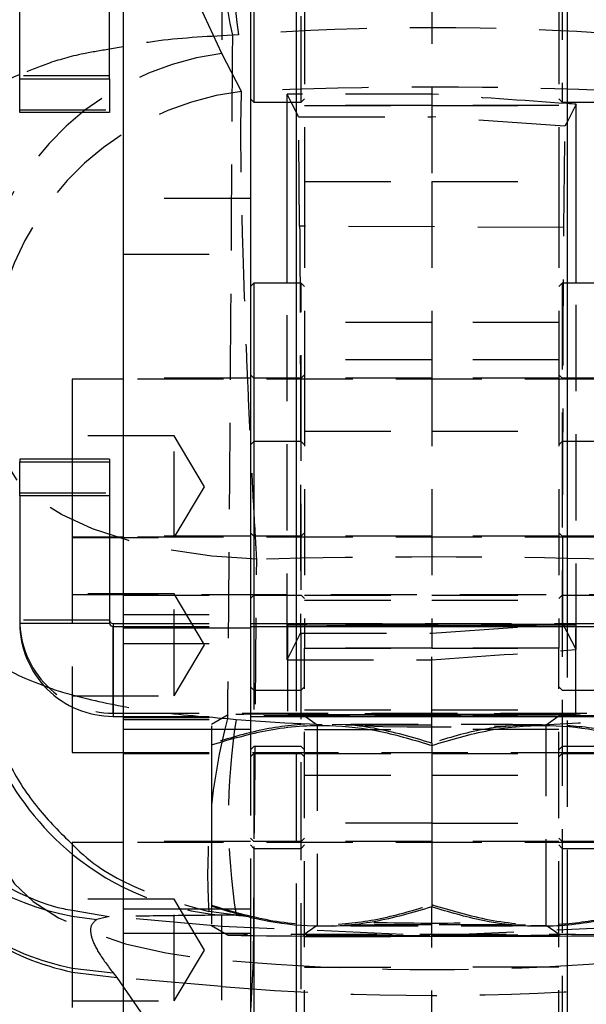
# Model space of a CAD drawing. Extents: x 74 to 804, y 24 to 525.
# Tile 17 of 22: x 423 to 440, y 469 to 498. Entities that reach past the tile are written whole.
import ezdxf

# ---------------------------------------------------------------- set-up
doc = ezdxf.new("R2010")
doc.units = 0
doc.header["$LTSCALE"] = 2
doc.linetypes.add('HIDDEN', pattern=[1.905, 1.27, -0.635])
doc.layers.get('0').update_dxf_attribs({"linetype": 'CONTINUOUS'})

msp = doc.modelspace()

# ---------------------------------------------------------------- linework, layer by layer
at = {"color": 7, "linetype": 'HIDDEN'}
for p, q in [((431.217964, 509.813976), (431.217964, 492.975183)), ((438.717964, 509.813976), (438.717964, 492.975183)), ((431.117964, 495.313976), (431.117964, 507.313978)), ((438.817964, 507.313978), (438.817964, 495.363534)), ((428.777649, 503.501911), (428.777649, 496.751007)), ((428.777649, 496.751007), (425.776092, 503.261495)), ((434.967964, 503.386747), (434.967964, 492.975183)), ((429.265026, 497.305527), (429.087696, 497.287393)), ((429.360013, 495.633453), (428.777649, 496.751007)), ((425.467964, 496.096525), (422.817964, 496.096525)), ((430.706411, 495.313976), (430.706411, 495.551903)), ((430.825444, 495.313976), (430.706411, 495.551903)), ((430.967963, 495.313976), (431.117964, 495.313976)), ((431.117964, 495.313976), (431.217964, 495.413978)), ((438.717964, 495.413978), (438.817964, 495.313976)), ((438.817964, 495.363534), (438.817964, 495.313976)), ((438.817964, 495.313976), (438.967964, 495.313976)), ((422.817964, 495.092027), (425.467964, 495.092027)), ((431.040273, 494.884573), (430.967963, 495.029107)), ((434.967964, 495.214887), (431.217964, 495.214887)), ((431.217964, 495.214295), (434.967964, 495.214295)), ((438.717964, 495.214887), (434.967964, 495.214887)), ((434.967964, 495.214295), (438.717964, 495.214295)), ((431.040273, 494.884573), (434.967964, 494.884573)), ((431.072326, 491.656438), (431.040273, 494.884573)), ((438.892874, 494.60455), (434.967964, 494.884573)), ((438.967964, 494.74939), (438.892874, 494.60455)), ((438.863195, 491.615471), (438.892874, 494.60455)), ((431.217964, 492.975183), (434.967964, 492.975183)), ((431.217964, 492.975183), (431.217964, 487.71419)), ((434.967964, 492.975183), (434.967964, 487.71419)), ((434.967964, 492.975183), (438.717964, 492.975183)), ((438.717964, 492.975183), (438.717964, 487.71419)), ((429.617963, 492.476314), (425.867963, 492.476314)), ((438.863195, 491.615471), (431.072326, 491.656438)), ((425.867963, 490.838271), (429.617963, 490.838271)), ((430.706411, 478.87696), (430.706411, 489.976313)), ((431.117964, 489.976313), (430.967963, 489.976313)), ((431.117964, 485.31419), (431.117964, 489.976313)), ((431.217964, 489.876315), (431.117964, 489.976313)), ((438.817964, 489.976313), (438.717964, 489.876315)), ((438.817964, 489.976313), (438.817964, 485.31419)), ((438.967964, 489.976313), (438.817964, 489.976313)), ((439.229527, 479.174949), (439.229527, 489.976313)), ((434.967964, 488.814887), (431.217964, 488.814887)), ((438.717964, 488.814887), (434.967964, 488.814887)), ((431.217964, 487.71419), (431.217964, 479.214191)), ((434.967964, 487.71419), (431.217964, 487.71419)), ((434.967964, 487.71419), (434.967964, 479.214191)), ((438.717964, 487.71419), (434.967964, 487.71419)), ((438.717964, 487.71419), (438.717964, 479.214191)), ((429.617963, 487.176314), (425.867963, 487.176314)), ((444.067964, 487.151314), (425.867963, 487.151314)), ((429.717964, 487.176314), (429.617963, 487.276316)), ((431.117964, 487.176314), (429.717964, 487.176314)), ((431.217964, 487.276316), (431.117964, 487.176314)), ((434.967964, 487.176314), (431.217964, 487.176314)), ((438.717964, 487.176314), (434.967964, 487.176314)), ((438.817964, 487.176314), (438.717964, 487.276316)), ((440.217964, 487.176314), (438.817964, 487.176314)), ((427.367964, 485.476315), (424.367964, 485.476315)), ((427.367964, 482.476316), (427.367964, 485.476315)), ((428.269255, 483.976316), (427.367964, 485.476315)), ((431.217964, 485.614888), (434.967964, 485.614888)), ((434.967964, 485.614888), (438.717964, 485.614888)), ((431.117964, 485.31419), (430.967963, 485.31419)), ((431.117964, 473.314192), (431.117964, 485.31419)), ((431.217964, 485.214192), (431.117964, 485.31419)), ((438.817964, 485.31419), (438.717964, 485.214192)), ((438.817964, 485.31419), (438.817964, 473.363746)), ((438.967964, 485.31419), (438.817964, 485.31419)), ((424.367964, 484.792132), (424.367964, 482.489191)), ((427.367964, 482.476316), (428.269255, 483.976316)), ((422.817964, 483.796652), (425.467964, 483.796652)), ((429.617963, 482.514191), (425.867963, 482.514191)), ((429.717964, 482.514191), (429.617963, 482.614193)), ((431.117964, 482.514191), (429.717964, 482.514191)), ((431.217964, 482.614193), (431.117964, 482.514191)), ((434.967964, 482.514191), (431.217964, 482.514191)), ((438.717964, 482.514191), (434.967964, 482.514191)), ((438.817964, 482.514191), (438.717964, 482.614193)), ((440.217964, 482.514191), (438.817964, 482.514191)), ((424.367964, 482.489191), (424.367964, 477.617051)), ((425.467964, 482.489191), (424.367964, 482.489191)), ((424.367964, 482.476316), (427.367964, 482.476316)), ((444.067964, 482.489191), (425.867963, 482.489191)), ((427.367964, 480.814192), (424.367964, 480.814192)), ((424.367964, 480.801314), (444.067964, 480.801314)), ((425.867963, 480.776314), (429.617963, 480.776314)), ((427.367964, 477.81419), (427.367964, 480.814192)), ((428.269255, 479.314193), (427.367964, 480.814192)), ((429.617963, 480.676316), (429.717964, 480.776314)), ((429.717964, 480.776314), (431.117964, 480.776314)), ((431.117964, 480.776314), (431.217964, 480.676316)), ((431.217964, 480.776314), (434.967964, 480.776314)), ((434.967964, 480.776314), (438.717964, 480.776314)), ((438.717964, 480.676316), (438.817964, 480.776314)), ((438.817964, 480.776314), (440.217964, 480.776314)), ((431.217964, 480.630919), (434.967964, 480.630919)), ((434.967964, 480.630919), (438.717964, 480.630919)), ((425.867963, 480.209827), (429.617963, 480.209827)), ((425.467964, 480.04669), (422.817964, 480.04669)), ((425.567964, 477.296717), (425.567964, 479.946692)), ((425.867963, 479.946692), (429.617963, 479.946692)), ((429.717964, 479.946692), (429.717964, 473.363746)), ((430.717963, 479.901601), (430.717963, 477.251627)), ((430.967963, 479.946692), (438.967964, 479.946692)), ((430.967963, 479.895122), (430.967963, 470.731527)), ((434.967964, 479.659446), (438.837968, 479.931179)), ((439.229527, 479.174949), (438.837968, 479.931179)), ((438.967964, 470.731527), (438.967964, 479.895122)), ((439.217964, 477.251627), (439.217964, 479.901601)), ((425.867963, 479.856506), (429.617963, 479.856506)), ((425.867963, 479.840726), (429.617963, 479.840726)), ((430.706411, 478.87696), (431.097198, 479.659028)), ((425.867963, 479.352519), (429.617963, 479.352519)), ((427.367964, 477.81419), (428.269255, 479.314193)), ((431.217964, 479.214888), (434.967964, 479.214888)), ((431.217964, 479.214191), (434.967964, 479.214191)), ((431.217964, 443.727885), (431.217964, 479.214191)), ((434.967964, 479.214191), (431.217964, 479.214191)), ((431.217964, 479.214147), (434.967964, 479.214147)), ((434.967964, 479.214888), (438.717964, 479.214888)), ((438.717964, 479.214191), (434.967964, 479.214191)), ((434.967964, 476.416245), (434.967964, 479.214191)), ((438.717964, 479.214191), (434.967964, 479.214191)), ((434.967964, 479.214147), (438.717964, 479.214147)), ((438.717964, 443.727886), (438.717964, 479.214191)), ((429.617963, 478.076316), (429.717964, 477.976315)), ((429.717964, 477.976315), (431.117964, 477.976315)), ((431.117964, 477.976315), (431.217964, 478.076316)), ((438.717964, 478.076316), (438.817964, 477.976315)), ((438.817964, 477.976315), (440.217964, 477.976315)), ((424.367964, 477.81419), (427.367964, 477.81419)), ((424.367964, 477.617051), (424.367964, 477.482162)), ((425.567964, 477.296717), (425.567964, 477.206536)), ((425.567964, 477.296717), (444.367964, 477.296717)), ((431.217964, 477.401864), (434.967964, 477.401864)), ((434.967964, 477.401864), (438.717964, 477.401864)), ((425.867963, 477.206536), (429.617963, 477.206536)), ((425.867963, 477.176148), (429.617963, 477.176148)), ((425.867963, 477.114361), (429.617963, 477.114361)), ((428.968147, 477.251839), (428.467964, 476.963069)), ((428.94393, 477.141552), (429.198139, 477.111023)), ((431.177473, 477.251515), (431.593034, 476.960547)), ((438.342894, 476.960547), (438.758454, 477.251515)), ((429.617963, 476.827197), (429.617963, 471.533544)), ((431.217964, 476.814192), (434.967964, 476.814192)), ((431.592964, 476.960644), (431.592964, 471.042674)), ((438.717964, 476.814192), (434.967964, 476.814192)), ((438.342964, 471.042674), (438.342964, 476.960644)), ((434.967964, 476.416245), (434.967964, 476.34856)), ((425.867963, 476.139192), (444.067964, 476.139192)), ((429.717964, 476.314191), (429.617963, 476.214193)), ((431.117964, 476.314191), (429.717964, 476.314191)), ((431.217964, 476.214193), (431.117964, 476.314191)), ((438.817964, 476.314191), (438.717964, 476.214193)), ((440.217964, 476.314191), (438.817964, 476.314191)), ((425.867963, 476.114191), (429.617963, 476.114191)), ((429.617963, 476.014193), (429.717964, 476.114191)), ((429.717964, 476.114191), (431.117964, 476.114191)), ((431.117964, 476.114191), (431.217964, 476.014193)), ((431.217964, 476.114191), (434.967964, 476.114191)), ((434.967964, 476.114191), (438.717964, 476.114191)), ((438.717964, 476.014193), (438.817964, 476.114191)), ((438.817964, 476.114191), (440.217964, 476.114191)), ((431.217964, 475.476313), (434.967964, 475.476313)), ((434.967964, 475.476313), (438.717964, 475.476313)), ((434.967964, 474.059355), (431.217964, 474.059355)), ((434.967964, 474.059355), (438.717964, 474.059355)), ((429.617963, 473.514192), (425.867963, 473.514192)), ((429.717964, 473.514192), (429.617963, 473.614194)), ((431.117964, 473.514192), (429.717964, 473.514192)), ((431.217964, 473.614194), (431.117964, 473.514192)), ((434.967964, 473.514192), (431.217964, 473.514192)), ((438.717964, 473.514192), (434.967964, 473.514192)), ((438.817964, 473.514192), (438.717964, 473.614194)), ((440.217964, 473.514192), (438.817964, 473.514192)), ((444.067964, 473.489191), (425.867963, 473.489191)), ((429.617963, 473.41419), (429.717964, 473.314192)), ((429.717964, 473.363746), (429.717964, 473.314192)), ((429.717964, 473.314192), (429.717964, 470.803004)), ((429.717964, 473.314192), (431.117964, 473.314192)), ((431.117964, 473.314192), (431.217964, 473.41419)), ((431.117964, 465.347458), (431.117964, 473.314192)), ((438.717964, 473.41419), (438.817964, 473.314192)), ((438.817964, 473.363746), (438.817964, 464.363748)), ((438.817964, 473.363746), (438.817964, 473.314192)), ((438.817964, 473.314192), (440.217964, 473.314192)), ((427.367964, 471.814193), (424.367964, 471.814193)), ((427.367964, 468.814191), (427.367964, 471.814193)), ((428.269255, 470.314194), (427.367964, 471.814193)), ((424.367964, 471.49184), (425.449019, 471.30264)), ((428.467964, 471.533544), (429.617963, 471.533544)), ((429.617963, 471.533544), (429.617963, 470.814191)), ((434.967964, 443.718124), (434.967964, 471.587073)), ((424.367964, 471.317146), (425.087354, 471.217614)), ((425.455031, 471.302111), (425.087354, 471.217614)), ((425.449019, 471.30264), (425.455031, 471.302111)), ((428.777649, 471.011419), (425.455031, 471.302111)), ((429.198139, 471.344903), (428.394638, 471.451234)), ((429.198139, 471.344903), (428.777649, 471.344095)), ((428.777649, 471.011419), (428.777649, 471.344095)), ((434.124421, 470.777974), (428.777649, 471.011419)), ((428.777649, 469.240055), (428.777649, 471.011419)), ((431.593034, 471.042771), (431.177473, 470.751803)), ((441.197865, 471.011419), (435.853638, 470.778085)), ((438.758454, 470.751803), (438.342894, 471.042771)), ((428.859524, 470.814191), (429.617963, 470.814191)), ((429.617963, 470.814191), (429.617963, 470.739443)), ((431.217964, 470.714193), (434.967964, 470.714193)), ((438.717964, 470.714193), (434.967964, 470.714193)), ((427.367964, 468.814191), (428.269255, 470.314194)), ((424.367964, 469.784491), (425.57369, 469.639935)), ((431.217964, 469.814193), (434.967964, 469.814193)), ((438.717964, 469.814193), (434.967964, 469.814193)), ((424.367964, 469.667099), (425.682283, 469.502822)), ((425.57369, 469.639935), (425.682283, 469.502822)), ((428.777649, 469.240055), (425.682283, 469.502822)), ((425.682283, 469.502822), (428.777649, 465.031248)), ((428.777649, 465.031248), (428.777649, 469.240055)), ((424.367964, 468.814191), (427.367964, 468.814191))]:
    msp.add_line(p, q, dxfattribs=at)
at = {"color": 7, "linetype": 'CONTINUOUS'}
for p, q in [((422.817964, 496.006344), (422.817964, 499.756303)), ((425.467964, 496.006344), (425.467964, 499.756303)), ((425.867963, 499.813471), (425.867963, 479.813673)), ((429.617963, 499.813471), (429.617963, 479.813673)), ((429.717964, 499.856304), (429.717964, 495.363534)), ((430.967963, 499.856304), (430.967963, 479.895122)), ((438.967964, 479.895122), (438.967964, 499.856304)), ((422.817964, 496.006344), (425.467964, 496.006344)), ((422.817964, 495.010864), (422.817964, 496.006344)), ((425.467964, 496.006344), (425.467964, 495.010864)), ((429.617963, 495.413978), (429.717964, 495.313976)), ((429.717964, 495.363534), (429.717964, 495.313976)), ((429.717964, 495.313976), (430.967963, 495.313976)), ((430.706411, 489.976313), (430.706411, 495.313976)), ((430.967963, 495.029107), (430.825444, 495.313976)), ((438.967964, 495.313976), (440.217964, 495.313976)), ((425.467964, 495.010864), (422.817964, 495.010864)), ((439.229527, 495.253913), (438.967964, 494.74939)), ((439.229527, 489.976313), (439.229527, 495.253913)), ((429.717964, 489.976313), (429.617963, 489.876315)), ((430.967963, 489.976313), (429.717964, 489.976313)), ((429.717964, 489.976313), (429.717964, 485.31419)), ((440.217964, 489.976313), (438.967964, 489.976313)), ((425.867963, 487.151314), (424.367964, 487.151314)), ((424.367964, 487.151314), (424.367964, 484.792132)), ((429.717964, 485.31419), (429.617963, 485.214192)), ((430.967963, 485.31419), (429.717964, 485.31419)), ((429.717964, 485.31419), (429.717964, 479.946692)), ((440.217964, 485.31419), (438.967964, 485.31419)), ((425.467964, 484.792132), (422.817964, 484.792132)), ((422.817964, 484.792132), (422.817964, 484.710969)), ((422.817964, 483.706467), (422.817964, 484.710969)), ((422.817964, 484.710969), (425.467964, 484.710969)), ((425.467964, 484.792132), (425.467964, 484.710969)), ((425.467964, 484.710969), (425.467964, 483.706467)), ((425.467964, 483.706467), (422.817964, 483.706467)), ((422.817964, 483.706467), (422.817964, 479.956508)), ((425.467964, 483.706467), (425.467964, 479.956508)), ((425.867963, 482.489191), (425.467964, 482.489191)), ((422.817964, 479.956508), (425.467964, 479.956508)), ((425.567964, 479.946692), (425.567964, 479.856506)), ((425.567964, 479.946692), (425.867963, 479.946692)), ((429.617963, 479.946692), (430.967963, 479.946692)), ((438.967964, 479.946692), (440.317964, 479.946692)), ((425.567964, 479.856506), (425.567964, 477.206536)), ((425.567964, 479.856506), (425.867963, 479.856506)), ((425.867963, 479.813673), (429.617963, 479.813673)), ((425.867963, 479.813673), (425.867963, 476.827197)), ((429.617963, 479.856506), (440.317964, 479.856506)), ((429.617963, 479.813673), (429.617963, 476.827197)), ((424.367964, 477.482162), (424.367964, 476.139192)), ((425.567964, 477.206536), (425.867963, 477.206536)), ((429.617963, 477.206536), (440.317964, 477.206536)), ((425.867963, 476.827197), (429.617963, 476.827197)), ((425.867963, 476.827197), (425.867963, 471.533544)), ((424.367964, 476.139192), (425.867963, 476.139192)), ((428.467964, 476.365481), (428.467964, 471.603993)), ((434.967964, 476.34856), (434.967964, 471.587073)), ((425.867963, 473.489191), (424.367964, 473.489191)), ((424.367964, 473.489191), (424.367964, 468.617052)), ((425.867963, 471.533544), (425.867963, 470.814191)), ((428.467964, 471.040249), (428.968147, 470.751479)), ((425.867963, 470.814191), (428.859524, 470.814191)), ((425.867963, 470.814191), (425.867963, 463.452237)), ((429.617963, 470.739443), (429.617963, 463.452237)), ((429.717964, 470.803004), (429.717964, 465.347458)), ((430.967963, 470.731527), (430.967963, 449.051913)), ((438.967964, 449.051913), (438.967964, 470.731527))]:
    msp.add_line(p, q, dxfattribs=at)
at = {"color": 8, "linetype": 'CONTINUOUS'}
for p, q in [((425.867963, 496.945564), (425.467964, 496.876236)), ((425.867963, 471.533544), (428.467964, 471.533544))]:
    msp.add_line(p, q, dxfattribs=at)
at = {"color": 7, "linetype": 'HIDDEN', "flags": 128}
for points in [[(429.80829, 481.835827), (428.484786, 481.931366), (427.213375, 482.117463), (426.028661, 482.389051), (424.962893, 482.738744), (424.045081, 483.15702), (423.300205, 483.632494), (422.748544, 484.15222), (422.40511, 484.702058)], [(429.711059, 469.949428), (429.759332, 475.842126), (429.80829, 481.835827)], [(434.967964, 477.22457), (436.138506, 477.225091), (437.264064, 477.22663), (438.301385, 477.22913), (439.210604, 477.232497), (439.956781, 477.236595), (440.511241, 477.241274), (440.852675, 477.246348), (440.967964, 477.251627), (440.852675, 477.256905), (440.511241, 477.261979), (439.956781, 477.266658), (439.210604, 477.270756), (438.301385, 477.27412), (437.264064, 477.276623), (436.138506, 477.278162), (434.967964, 477.27868), (433.797422, 477.278162), (432.671863, 477.276623), (431.634542, 477.27412), (430.725323, 477.270756), (429.979146, 477.266658), (429.424687, 477.261979), (429.083252, 477.256905), (428.967964, 477.251627), (429.083252, 477.246348), (429.424687, 477.241274), (429.979146, 477.236595), (430.725323, 477.232497), (431.634542, 477.22913), (432.671863, 477.22663), (433.797422, 477.225091), (434.967964, 477.22457)], [(434.967964, 477.270789), (435.948081, 477.270272), (436.87536, 477.268752), (437.699811, 477.266308), (438.376987, 477.263071), (438.870382, 477.259215), (439.153397, 477.254953), (439.210773, 477.250513), (439.039419, 477.246128), (438.648572, 477.242045), (438.059302, 477.238476), (437.303377, 477.235615), (436.421549, 477.233619), (435.461359, 477.23259), (434.474569, 477.23259), (433.514378, 477.233619), (432.632551, 477.235615), (431.876626, 477.238476), (431.287356, 477.242045), (430.896508, 477.246128), (430.725154, 477.250513), (430.782531, 477.254953), (431.065545, 477.259215), (431.55894, 477.263071), (432.236116, 477.266308), (433.060567, 477.268752), (433.987846, 477.270272), (434.967964, 477.270789)], [(434.967964, 477.268718), (435.91064, 477.268182), (436.794084, 477.266606), (437.562787, 477.264084), (438.168447, 477.260783), (438.573009, 477.256909), (438.751053, 477.252699), (438.691392, 477.248423), (438.397773, 477.244347), (437.888647, 477.24073), (437.196004, 477.237798), (436.363365, 477.235734), (435.443048, 477.234669), (434.492879, 477.234669), (433.572562, 477.235734), (432.739923, 477.237798), (432.04728, 477.24073), (431.538154, 477.244347), (431.244536, 477.248423), (431.184874, 477.252699), (431.362918, 477.256909), (431.76748, 477.260783), (432.37314, 477.264084), (433.141843, 477.266606), (434.025287, 477.268182), (434.967964, 477.268718)], [(434.967964, 476.945426), (434.094449, 476.945944), (433.280464, 476.947464), (432.581478, 476.949882), (432.045128, 476.953033), (431.707964, 476.956707), (431.592964, 476.960644), (431.707964, 476.964582), (432.045128, 476.968255), (432.581478, 476.971407), (433.280464, 476.973824), (434.094449, 476.975344), (434.967964, 476.975862), (435.841478, 476.975344), (436.655464, 476.973824), (437.354449, 476.971407), (437.890799, 476.968255), (438.227963, 476.964582), (438.342964, 476.960644), (438.342894, 476.960547)], [(422.320515, 472.811896), (422.664514, 472.26318), (423.215916, 471.744522), (423.959764, 471.269991), (424.875888, 470.852453), (425.939442, 470.503233), (427.121586, 470.231798), (428.39026, 470.045514), (429.711059, 469.949428)], [(434.967964, 471.057892), (434.094449, 471.057374), (433.280464, 471.055854), (432.581478, 471.053436), (432.045128, 471.050285), (431.707964, 471.046612), (431.592964, 471.042674), (431.707964, 471.038736), (432.045128, 471.035063), (432.581478, 471.031912), (433.280464, 471.029494), (434.094449, 471.027974), (434.967964, 471.027456), (435.841478, 471.027974), (436.655464, 471.029494), (437.354449, 471.031912), (437.890799, 471.035063), (438.227963, 471.038736), (438.342964, 471.042674), (438.335404, 471.043691)], [(440.967781, 470.751479), (440.967964, 470.751692), (440.852675, 470.75697), (440.511241, 470.762044), (439.956781, 470.766723), (439.210604, 470.770825), (438.301385, 470.774189), (437.264064, 470.776688), (436.138506, 470.778227), (434.967964, 470.778748), (433.797422, 470.778227), (432.671863, 470.776688), (431.634542, 470.774189), (430.725323, 470.770825), (429.979146, 470.766723), (429.424687, 470.762044), (429.083252, 470.75697), (428.967964, 470.751692), (428.968147, 470.751479)], [(434.967964, 470.768783), (435.91064, 470.768247), (436.794084, 470.766671), (437.562787, 470.764153), (438.168447, 470.760852), (438.573009, 470.756974), (438.751053, 470.752765), (438.691392, 470.748488), (438.397773, 470.744416), (437.888647, 470.740799), (437.196004, 470.737863), (436.363365, 470.7358), (435.443048, 470.734734), (434.492879, 470.734734), (433.572562, 470.7358), (432.739923, 470.737863), (432.04728, 470.740799), (431.538154, 470.744416), (431.244536, 470.748488), (431.184874, 470.752765), (431.362918, 470.756974), (431.76748, 470.760852), (432.37314, 470.764153), (433.141843, 470.766671), (434.025287, 470.768247), (434.967964, 470.768783)]]:
    msp.add_lwpolyline(points, dxfattribs=at)
at = {"color": 7, "linetype": 'CONTINUOUS', "flags": 128}
msp.add_lwpolyline([(438.967964, 479.908075), (439.153397, 479.904927), (439.210773, 479.900483), (439.039419, 479.896102), (438.648572, 479.892015), (438.059302, 479.888447), (437.303377, 479.885589), (436.421549, 479.883593), (435.461359, 479.882564), (434.474569, 479.882564), (433.514378, 479.883593), (432.632551, 479.885589), (431.876626, 479.888447), (431.287356, 479.892015), (430.896508, 479.896102), (430.725154, 479.900483), (430.782531, 479.904927), (430.967963, 479.908075)], dxfattribs=at)
at = {"color": 7, "linetype": 'CONTINUOUS'}
for centre, radius, start, end in [((425.783734, 497.424534), 8.13961, 95.3009353, 178.0556958), ((425.567949, 479.956521), 2.749985, 180.0002733, 270.0003088), ((425.567962, 480.046689), 0.099998, 179.9998833, 270.001184), ((425.567968, 479.95651), 0.100004, 180.0011076, 269.9978252), ((433.475644, 807.735775), 337.014441, 269.23365805, 270.25370981), ((436.460283, 807.735775), 337.014441, 269.74629019, 270.76634195)]:
    msp.add_arc(centre, radius, start, end, dxfattribs=at)
at = {"color": 7, "linetype": 'HIDDEN'}
for centre, radius, start, end in [((426.612026, 495.630401), 8.358987, 97.3704982, 178.9638442), ((426.859362, 494.955956), 8.375885, 97.4309949, 177.6058261), ((448.791296, 501.483286), 20.145406, 175.6863477, 192.0215988), ((449.595365, 500.184996), 20.533242, 171.9385847, 188.0614153), ((429.859247, 488.446752), 8.374396, 97.4207849, 177.639522), ((430.362262, 487.332552), 8.361188, 96.8845565, 177.7004919), ((425.567949, 480.046703), 2.749985, 180.0002733, 270.0003088), ((434.260305, 72.503786), 407.417592, 89.90048073, 90.46301216), ((435.675623, 72.503786), 407.417592, 89.53698784, 90.09951927), ((446.458007, 472.579228), 18.098554, 165.399238, 183.5732796), ((447.441034, 474.227963), 18.469305, 171.0193976, 188.9806024), ((429.489381, 479.38494), 8.072283, 230.6211929, 264.9416758), ((429.420476, 471.789105), 7.444339, 181.2720628, 214.7898787), ((435.249469, 1.591001), 469.466975, 89.69747658, 90.03435613), ((434.987757, 542.402464), 73.425497, 265.14829901, 274.85170099)]:
    msp.add_arc(centre, radius, start, end, dxfattribs=at)
at = {"color": 8, "linetype": 'CONTINUOUS'}
for centre, radius, start, end in [((429.535212, 495.212258), 8.146348, 145.5450941, 179.3434474), ((425.854733, 479.329097), 8.148732, 178.3902689, 259.4872642), ((429.529071, 479.429263), 8.131725, 179.465418, 230.6031652), ((425.815165, 477.218731), 7.573791, 215.936613, 258.9841737), ((425.899667, 477.062639), 7.552491, 215.0438333, 258.2988068)]:
    msp.add_arc(centre, radius, start, end, dxfattribs=at)
at = {"color": 7, "linetype": 'HIDDEN'}
for centre, major_axis, ratio, start_param, end_param in [((434.987757, 435.380271), (71.253, 0), 0.871906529, 1.49095213, 1.651198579), ((434.987757, 455.579884), (71.253, 0), 0.563893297, 1.490200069, 1.649861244), ((434.987757, 494.931591), (71.253, 0), 0.008721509, 1.571074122, 1.630919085), ((434.987757, 494.930207), (71.252987, -4.983061), 0.008679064, 1.515514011, 1.57168109), ((434.987757, 455.579884), (71.253, 0), 0.369466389, 1.496847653, 1.643551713), ((434.987757, 479.499418), (71.252987, 4.983062), 0.00868973, 4.711503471, 4.771347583), ((434.987757, 479.498034), (71.253, 0), 0.008732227, 4.652266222, 4.712111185), ((434.987757, 541.795475), (71.253, 0), 0.910825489, 4.631044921, 4.793191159), ((434.987757, 541.795475), (71.253, 0), 0.992018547, 4.631044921, 4.634888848), ((434.987757, 541.795475), (71.253, 0), 0.992018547, 4.688186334, 4.732506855), ((434.987757, 545.352934), (0, 75.611128), 0.942361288, 3.067468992, 3.215585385)]:
    msp.add_ellipse(centre, major_axis=major_axis, ratio=ratio, start_param=start_param, end_param=end_param, dxfattribs=at)
at = {"color": 7, "linetype": 'CONTINUOUS'}
msp.add_ellipse((434.987757, 494.930207), major_axis=(71.252987, -4.983061), ratio=0.008679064, start_param=1.511836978, end_param=1.515514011, dxfattribs=at)
for points, knots in [([(424.878981, 505.693983), (424.426277, 505.631278), (423.520869, 505.505868), (422.225722, 505.035559), (421.026504, 504.367001), (419.95449, 503.506146), (419.045537, 502.475746), (418.31859, 501.309763), (417.801832, 500.036806), (417.536398, 498.845898), (417.472536, 498.041266), (417.468975, 497.691701), (417.4685, 497.645028)], [0, 0, 0, 0, 0.114058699, 0.228117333, 0.342175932, 0.456234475, 0.570295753, 0.684356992, 0.798421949, 0.912486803, 0.988315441, 1, 1, 1, 1]), ([(418.073459, 479.64536), (418.071878, 479.578006), (418.061408, 479.13209), (418.120315, 478.228458), (418.400259, 476.962826), (418.914545, 475.688936), (419.638161, 474.521945), (420.543491, 473.491763), (421.610464, 472.627185), (422.807738, 471.970506), (423.744328, 471.59322), (424.280524, 471.506054), (424.367964, 471.49184)], [0, 0, 0, 0, 0.018077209, 0.119680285, 0.242035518, 0.364390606, 0.486744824, 0.609098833, 0.73145245, 0.853805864, 0.976159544, 1, 1, 1, 1]), ([(428.467964, 476.365481), (429.032112, 476.531692), (430.172644, 476.867718), (431.862498, 476.987342), (433.477904, 476.801107), (434.468252, 476.500328), (434.967964, 476.34856)], [0, 0, 0, 0, 0.264602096, 0.534942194, 0.765340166, 1, 1, 1, 1]), ([(428.467964, 476.923298), (428.467964, 476.928205), (428.467964, 476.941897), (428.467964, 476.681111), (428.467964, 476.435532), (428.467964, 476.365481)], [0, 0, 0, 0, 0.285327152, 0.79613805, 1, 1, 1, 1]), ([(434.967964, 476.34856), (435.532112, 476.517708), (436.672643, 476.859672), (438.362499, 476.988095), (439.977904, 476.810271), (440.968252, 476.514647), (441.467964, 476.365481)], [0, 0, 0, 0, 0.2646021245, 0.5349420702, 0.7653400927, 1, 1, 1, 1]), ([(434.967964, 471.587073), (434.403815, 471.420862), (433.263283, 471.084836), (431.573429, 470.965212), (429.958024, 471.151447), (428.967676, 471.452226), (428.467964, 471.603993)], [0, 0, 0, 0, 0.264602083, 0.534942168, 0.765340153, 1, 1, 1, 1]), ([(428.467964, 471.603993), (428.467964, 471.536286), (428.467964, 471.303149), (428.467964, 471.055989), (428.467964, 471.0758), (428.467964, 471.082795)], [0, 0, 0, 0, 0.209336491, 0.720816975, 1, 1, 1, 1]), ([(441.467964, 471.603993), (440.903816, 471.434846), (439.763289, 471.092883), (438.073424, 470.964459), (436.458028, 471.142282), (435.467676, 471.437907), (434.967964, 471.587073)], [0, 0, 0, 0, 0.264602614, 0.534942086, 0.765340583, 1, 1, 1, 1])]:
    msp.add_open_spline(points, degree=3, knots=knots, dxfattribs=at)
at = {"color": 8, "linetype": 'CONTINUOUS'}
for points, knots in [([(422.817964, 499.013167), (422.746696, 498.907907), (422.332607, 498.296317), (421.875335, 496.988974), (421.671708, 495.766337), (421.65224, 495.133796), (421.652059, 495.127905)], [0, 0, 0, 0, 0.091610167, 0.532280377, 0.995644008, 1, 1, 1, 1]), ([(422.817964, 496.128541), (422.806247, 496.123989), (422.433355, 495.979144), (421.972643, 495.642893), (421.702753, 495.305151), (421.652527, 495.129541), (421.652059, 495.127905)], [0, 0, 0, 0, 0.015493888, 0.493087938, 0.995279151, 1, 1, 1, 1]), ([(421.562245, 479.493335), (421.562766, 479.491623), (421.620727, 479.30128), (421.897551, 478.930708), (422.621409, 478.457228), (423.299627, 478.200891), (423.575568, 478.096597)], [0, 0, 0, 0, 0.003481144, 0.386953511, 0.750575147, 1, 1, 1, 1]), ([(421.562245, 479.493335), (421.562359, 479.487387), (421.575054, 478.82635), (421.75698, 477.537295), (422.421093, 475.859413), (423.302103, 474.47901), (424.016591, 473.777255), (424.36734, 473.432757)], [0, 0, 0, 0, 0.0026424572, 0.2936745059, 0.5696506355, 0.7887371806, 1, 1, 1, 1])]:
    msp.add_open_spline(points, degree=3, knots=knots, dxfattribs=at)
at = {"color": 7, "linetype": 'HIDDEN'}
for points, knots in [([(429.087696, 497.287393), (428.290092, 497.246013), (427.130725, 497.185864), (426.16828, 497.002713), (425.867963, 496.945564)], [0, 0, 0, 0, 0.687964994, 1, 1, 1, 1]), ([(429.087696, 497.287393), (429.067163, 493.932112), (429.02607, 487.216783), (428.971323, 480.501552), (428.94393, 477.141552)], [0, 0, 0, 0, 0.499644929, 1, 1, 1, 1]), ([(425.467964, 496.876236), (425.204987, 496.83433), (424.503941, 496.722617), (423.617909, 496.459499), (423.080901, 496.237324), (422.817964, 496.128541)], [0, 0, 0, 0, 0.234524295, 0.625198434, 1, 1, 1, 1]), ([(429.80829, 481.835827), (429.796528, 482.034918), (429.753866, 482.757062), (429.683179, 484.071403), (429.60069, 485.768355), (429.526509, 487.467042), (429.459239, 489.193244), (429.403779, 490.85569), (429.363465, 492.39332), (429.341363, 493.712749), (429.337264, 494.833462), (429.35243, 495.366788), (429.360013, 495.633453)], [0, 0, 0, 0, 0.039752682, 0.144191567, 0.248630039, 0.351138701, 0.453647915, 0.569708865, 0.676652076, 0.783596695, 0.891797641, 1, 1, 1, 1]), ([(431.072326, 491.656438), (431.074556, 491.400805), (431.079016, 490.889539), (431.084885, 489.813413), (431.089911, 488.540762), (431.093944, 487.091142), (431.096835, 485.506026), (431.098552, 483.832944), (431.09898, 482.118564), (431.09836, 480.716927), (431.097475, 479.911477), (431.097198, 479.659028)], [0, 0, 0, 0, 0.1182590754, 0.2365185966, 0.3547786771, 0.4730383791, 0.591290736, 0.7095432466, 0.8277828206, 0.9460226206, 1, 1, 1, 1]), ([(438.837968, 479.931179), (438.837502, 480.492415), (438.83657, 481.614886), (438.836742, 483.33683), (438.838107, 485.024403), (438.840688, 486.638251), (438.844432, 488.126584), (438.849193, 489.454313), (438.854879, 490.573159), (438.859718, 491.251968), (438.862588, 491.552049), (438.863195, 491.615471)], [0, 0, 0, 0, 0.120943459, 0.241887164, 0.362830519, 0.483774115, 0.60472328, 0.725672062, 0.846628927, 0.967585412, 1, 1, 1, 1]), ([(431.097198, 479.659028), (431.627265, 479.659082), (432.917535, 479.659213), (434.207777, 479.659359), (434.967964, 479.659446)], [0, 0, 0, 0, 0.4108184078, 1, 1, 1, 1]), ([(423.575568, 478.096597), (423.616448, 478.07978), (423.957946, 477.939298), (424.958488, 477.674944), (426.684943, 477.324931), (428.169235, 477.20444), (428.94393, 477.141552)], [0, 0, 0, 0, 0.033574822, 0.280472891, 0.624457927, 1, 1, 1, 1]), ([(434.967964, 476.416245), (434.403815, 476.582456), (433.263283, 476.918482), (431.573429, 477.038106), (429.958024, 476.851871), (428.967676, 476.551092), (428.467964, 476.399325)], [0, 0, 0, 0, 0.264602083, 0.534942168, 0.765340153, 1, 1, 1, 1]), ([(437.684516, 476.952042), (437.279475, 476.920257), (436.358764, 476.848005), (435.46727, 476.57125), (434.967964, 476.416245)], [0, 0, 0, 0, 0.439921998, 1, 1, 1, 1]), ([(441.467964, 476.399325), (440.904018, 476.575983), (439.872994, 476.898956), (438.806727, 476.940373), (438.323684, 476.959135)], [0, 0, 0, 0, 0.54697672, 1, 1, 1, 1]), ([(424.36734, 473.432757), (424.379691, 473.419643), (424.876933, 472.891712), (426.202758, 472.068237), (427.642945, 471.662832), (428.394638, 471.451234)], [0, 0, 0, 0, 0.012030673, 0.484338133, 1, 1, 1, 1]), ([(428.467964, 471.637838), (429.032112, 471.471627), (430.172644, 471.1356), (431.862498, 471.015976), (433.477904, 471.202211), (434.468252, 471.50299), (434.967964, 471.654758)], [0, 0, 0, 0, 0.2646020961, 0.5349421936, 0.7653401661, 1, 1, 1, 1]), ([(434.967964, 471.654758), (435.532112, 471.48561), (436.672643, 471.143647), (438.362499, 471.015224), (439.977904, 471.193048), (440.968252, 471.488671), (441.467964, 471.637838)], [0, 0, 0, 0, 0.264602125, 0.53494207, 0.765340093, 1, 1, 1, 1]), ([(425.087354, 471.217614), (425.019411, 471.15997), (424.883531, 471.044686), (424.9111, 470.708037), (425.109945, 470.255731), (425.419109, 469.845199), (425.57369, 469.639935)], [0, 0, 0, 0, 0.246010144, 0.492001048, 0.746003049, 1, 1, 1, 1]), ([(428.777649, 471.344095), (428.247221, 471.338161), (427.123544, 471.325591), (426.027617, 471.31057), (425.449019, 471.30264)], [0, 0, 0, 0, 0.472047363, 1, 1, 1, 1]), ([(429.324351, 464.328794), (429.323007, 464.227734), (429.320055, 464.005728), (429.336318, 464.003613), (429.371914, 464.318532), (429.425358, 465.012782), (429.491001, 466.01927), (429.557956, 467.13973), (429.631379, 468.449855), (429.684499, 469.449569), (429.711059, 469.949428)], [0, 0, 0, 0, 0.106309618, 0.233536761, 0.360762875, 0.523360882, 0.642348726, 0.761337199, 0.880668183, 1, 1, 1, 1])]:
    msp.add_open_spline(points, degree=3, knots=knots, dxfattribs=at)

doc.saveas('drawing.dxf')
